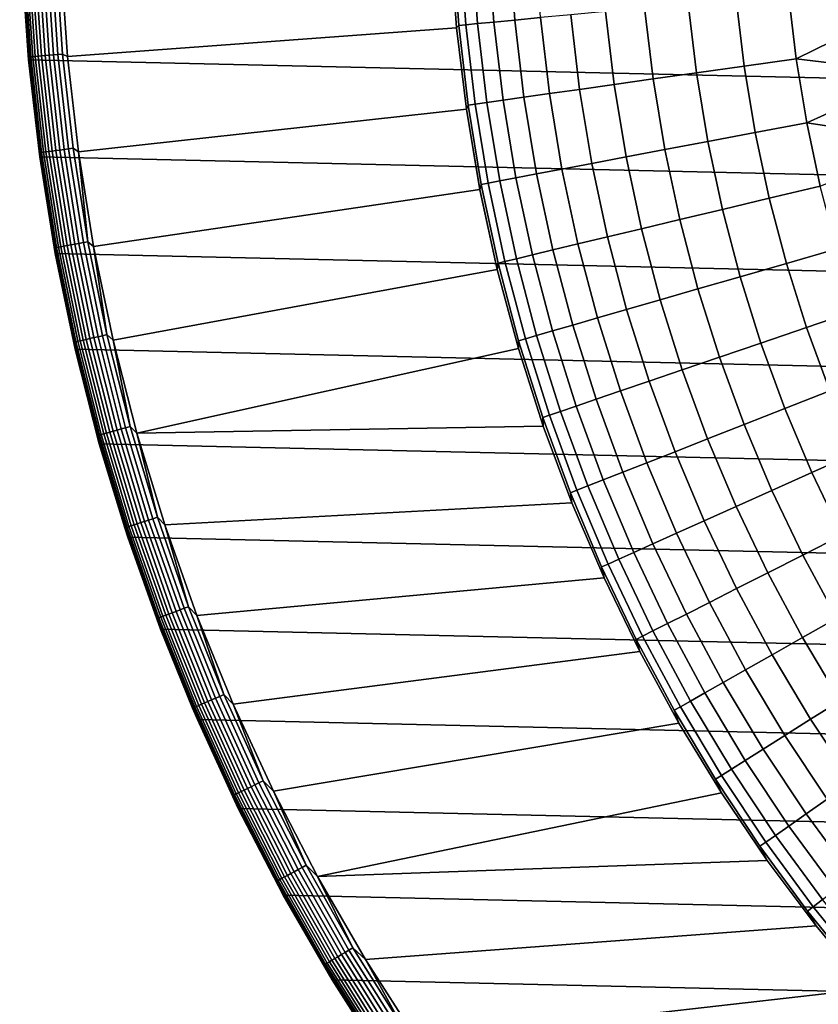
# Model space of a CAD drawing. Header units: metres. Extents: x -28 to 70, y -218 to 27.
# Tile 88 of 246: x -28 to -17, y -15 to -2. Entities that reach past the tile are written whole.
import ezdxf

# ---------------------------------------------------------------- set-up
doc = ezdxf.new("R2010")
doc.units = ezdxf.units.M
doc.layers.add('solid_10_261_002_XXX', color=7, linetype='CONTINUOUS')

msp = doc.modelspace()

# ---------------------------------------------------------------- linework, layer by layer
at = {"layer": 'solid_10_261_002_XXX'}
for points in [[(27.386063, -2.50062, -5), (-27.471458, -1.25229, -5), (-27.5, 0, -5), (27.471458, -1.25229, -5)], [(-21.70582, -1.01852, 147.606766), (-21.634224, -2.034802, 147.606766), (-21.424395, -2.015067, 149.119751), (-21.495298, -1.008642, 149.119751)], [(-21.495298, -1.008642, 149.119751), (-21.424395, -2.015067, 149.119751), (-21.154976, -1.989726, 150.623184), (-21.224987, -0.995958, 150.623184)], [(-21.224987, -0.995958, 150.623184), (-21.154976, -1.989726, 150.623184), (-20.826389, -1.958821, 152.1147), (-20.895313, -0.980488, 152.1147)], [(-26.888151, -2.454919), (-21.900391, -2.091062), (-21.97504, -1.047392), (-26.971992, -1.229335)], [(-21.900383, -2.091233, 143.052673), (-21.873878, -2.057343, 144.561661), (-21.946268, -1.029803, 144.561661), (-21.975082, -1.046802, 143.052673)], [(-21.97504, -1.047392), (-21.900391, -2.091062), (-21.900383, -2.091233, 143.052673), (-21.975082, -1.046802, 143.052673)], [(-21.946268, -1.029803, 144.561661), (-21.873878, -2.057343, 144.561661), (-21.78413, -2.048901, 146.086594), (-21.856222, -1.025578, 146.086594)], [(-21.856222, -1.025578, 146.086594), (-21.78413, -2.048901, 146.086594), (-21.634224, -2.034802, 147.606766), (-21.70582, -1.01852, 147.606766)], [(-27.468746, -1.233623, -0.440391), (-27.4715, -1.251651, -0.5), (-27.386063, -2.500707, -0.5), (-27.385742, -2.464761, -0.440391)], [(-27.386063, -2.500707, -0.5), (-27.4715, -1.251651, -0.5), (-27.471458, -1.25229, -5), (-27.386063, -2.50062, -5)], [(27.243832, -3.744787, -5), (-27.386063, -2.50062, -5), (-27.471458, -1.25229, -5), (27.386063, -2.50062, -5)], [(-27.468746, -1.233623, -0.440391), (-27.385742, -2.464761, -0.440391), (-27.374966, -2.463792, -0.380929), (-27.457939, -1.233137, -0.380929)], [(-27.457939, -1.233137, -0.380929), (-27.374966, -2.463792, -0.380929), (-27.357124, -2.462186, -0.323206), (-27.440042, -1.232334, -0.323206)], [(-27.440042, -1.232334, -0.323206), (-27.357124, -2.462186, -0.323206), (-27.332476, -2.459967, -0.268066), (-27.415319, -1.231223, -0.268066)], [(-27.415319, -1.231223, -0.268066), (-27.332476, -2.459967, -0.268066), (-27.30138, -2.457169, -0.216316), (-27.38413, -1.229823, -0.216316)], [(-27.38413, -1.229823, -0.216316), (-27.30138, -2.457169, -0.216316), (-27.264294, -2.453831, -0.16871), (-27.346931, -1.228152, -0.16871)], [(-27.346931, -1.228152, -0.16871), (-27.264294, -2.453831, -0.16871), (-27.221758, -2.450002, -0.125945), (-27.304266, -1.226236, -0.125945)], [(-27.304266, -1.226236, -0.125945), (-27.221758, -2.450002, -0.125945), (-27.174393, -2.44574, -0.088645), (-27.256758, -1.224102, -0.088645)], [(-27.256758, -1.224102, -0.088645), (-27.174393, -2.44574, -0.088645), (-27.122892, -2.441104, -0.057356), (-27.205101, -1.221782, -0.057356)], [(-27.205101, -1.221782, -0.057356), (-27.122892, -2.441104, -0.057356), (-27.068007, -2.436165, -0.032535), (-27.150049, -1.21931, -0.032535)], [(-27.150049, -1.21931, -0.032535), (-27.068007, -2.436165, -0.032535), (-27.01054, -2.430993, -0.014544), (-27.092409, -1.216722, -0.014544)], [(-27.092409, -1.216722, -0.014544), (-27.01054, -2.430993, -0.014544), (-26.951332, -2.425664, -0.003646), (-27.03302, -1.214054, -0.003646)], [(-27.03302, -1.214054, -0.003646), (-26.951332, -2.425664, -0.003646), (-26.888151, -2.454919), (-26.971992, -1.229335)], [(-18.932095, -1.780654, 157.914993), (-18.827824, -2.666087, 157.914993), (-18.216377, -2.579504, 159.312195), (-18.317263, -1.722826, 159.312195)], [(-18.317263, -1.722826, 159.312195), (-18.216377, -2.579504, 159.312195), (-17.550533, -2.485218, 160.683807), (-17.64773, -1.659853, 160.683807)], [(-17.64773, -1.659853, 160.683807), (-17.550533, -2.485218, 160.683807), (-16.863783, -2.147756, 162.026337), (-16.912779, -1.719862, 162.026337)], [(-20.439152, -1.9224, 153.591949), (-20.32658, -2.878316, 153.591949), (-19.883755, -2.815611, 155.052612), (-19.993876, -1.880519, 155.052612)], [(-19.993876, -1.880519, 155.052612), (-19.883755, -2.815611, 155.052612), (-19.383907, -2.74483, 156.494385), (-19.491259, -1.833246, 156.494385)], [(-19.491259, -1.833246, 156.494385), (-19.383907, -2.74483, 156.494385), (-18.827824, -2.666087, 157.914993), (-18.932095, -1.780654, 157.914993)], [(-21.634224, -2.034802, 147.606766), (-21.51507, -3.04661, 147.606766), (-21.306396, -3.017062, 149.119751), (-21.424395, -2.015067, 149.119751)], [(-21.424395, -2.015067, 149.119751), (-21.306396, -3.017062, 149.119751), (-21.038462, -2.979121, 150.623184), (-21.154976, -1.989726, 150.623184)], [(-21.154976, -1.989726, 150.623184), (-21.038462, -2.979121, 150.623184), (-20.711683, -2.932848, 152.1147), (-20.826389, -1.958821, 152.1147)], [(-20.826389, -1.958821, 152.1147), (-20.711683, -2.932848, 152.1147), (-20.32658, -2.878316, 153.591949), (-20.439152, -1.9224, 153.591949)], [(-26.74847, -3.676799), (-21.776041, -3.131092), (-21.900391, -2.091062), (-26.888151, -2.454919)], [(-21.900391, -2.091062), (-21.776041, -3.131092), (-21.776072, -3.130926, 143.052673), (-21.900383, -2.091233, 143.052673)], [(-21.776072, -3.130926, 143.052673), (-21.753405, -3.080359, 144.561661), (-21.873878, -2.057343, 144.561661), (-21.900383, -2.091233, 143.052673)], [(-21.873878, -2.057343, 144.561661), (-21.753405, -3.080359, 144.561661), (-21.66415, -3.067721, 146.086594), (-21.78413, -2.048901, 146.086594)], [(-21.78413, -2.048901, 146.086594), (-21.66415, -3.067721, 146.086594), (-21.51507, -3.04661, 147.606766), (-21.634224, -2.034802, 147.606766)], [(-17.550533, -2.485218, 160.683807), (-16.803961, -2.574272, 162.026337), (-16.863783, -2.147756, 162.026337)], [(-27.385742, -2.464761, -0.440391), (-27.386063, -2.500707, -0.5), (-27.247585, -3.690936, -0.440391)], [(27.045177, -4.980701, -5), (-27.243832, -3.744787, -5), (-27.386063, -2.50062, -5), (27.243832, -3.744787, -5)], [(-27.243864, -3.74458, -0.5), (-27.386063, -2.500707, -0.5), (-27.386063, -2.50062, -5), (-27.243832, -3.744787, -5)], [(-27.247585, -3.690936, -0.440391), (-27.386063, -2.500707, -0.5), (-27.243864, -3.74458, -0.5)], [(-27.385742, -2.464761, -0.440391), (-27.247585, -3.690936, -0.440391), (-27.236864, -3.689484, -0.380929), (-27.374966, -2.463792, -0.380929)], [(-27.374966, -2.463792, -0.380929), (-27.236864, -3.689484, -0.380929), (-27.21911, -3.687079, -0.323206), (-27.357124, -2.462186, -0.323206)], [(-27.357124, -2.462186, -0.323206), (-27.21911, -3.687079, -0.323206), (-27.194588, -3.683757, -0.268066), (-27.332476, -2.459967, -0.268066)], [(-27.332476, -2.459967, -0.268066), (-27.194588, -3.683757, -0.268066), (-27.163649, -3.679566, -0.216316), (-27.30138, -2.457169, -0.216316)], [(-27.30138, -2.457169, -0.216316), (-27.163649, -3.679566, -0.216316), (-27.126749, -3.674568, -0.16871), (-27.264294, -2.453831, -0.16871)], [(-27.264294, -2.453831, -0.16871), (-27.126749, -3.674568, -0.16871), (-27.084429, -3.668835, -0.125945), (-27.221758, -2.450002, -0.125945)], [(-27.221758, -2.450002, -0.125945), (-27.084429, -3.668835, -0.125945), (-27.037302, -3.662452, -0.088645), (-27.174393, -2.44574, -0.088645)], [(-27.174393, -2.44574, -0.088645), (-27.037302, -3.662452, -0.088645), (-26.986061, -3.65551, -0.057356), (-27.122892, -2.441104, -0.057356)], [(-27.122892, -2.441104, -0.057356), (-26.986061, -3.65551, -0.057356), (-26.931454, -3.648113, -0.032535), (-27.068007, -2.436165, -0.032535)], [(-27.068007, -2.436165, -0.032535), (-26.931454, -3.648113, -0.032535), (-26.874277, -3.640368, -0.014544), (-27.01054, -2.430993, -0.014544)], [(-27.01054, -2.430993, -0.014544), (-26.874277, -3.640368, -0.014544), (-26.815367, -3.632388, -0.003646), (-26.951332, -2.425664, -0.003646)], [(-26.951332, -2.425664, -0.003646), (-26.815367, -3.632388, -0.003646), (-26.74847, -3.676799), (-26.888151, -2.454919)], [(-18.216377, -2.579504, 159.312195), (-18.075447, -3.430511, 159.312195), (-17.414755, -3.30512, 160.683807), (-17.550533, -2.485218, 160.683807)], [(-17.550533, -2.485218, 160.683807), (-17.414755, -3.30512, 160.683807), (-16.733355, -2.999136, 162.026337), (-16.803961, -2.574272, 162.026337)], [(-18.827824, -2.666087, 157.914993), (-18.682163, -3.545659, 157.914993), (-18.075447, -3.430511, 159.312195), (-18.216377, -2.579504, 159.312195)], [(-19.883755, -2.815611, 155.052612), (-19.729927, -3.744513, 155.052612), (-19.233946, -3.650381, 156.494385), (-19.383907, -2.74483, 156.494385)], [(-19.383907, -2.74483, 156.494385), (-19.233946, -3.650381, 156.494385), (-18.682163, -3.545659, 157.914993), (-18.827824, -2.666087, 157.914993)], [(-20.711683, -2.932848, 152.1147), (-20.551451, -3.900428, 152.1147), (-20.169327, -3.827905, 153.591949), (-20.32658, -2.878316, 153.591949)], [(-20.32658, -2.878316, 153.591949), (-20.169327, -3.827905, 153.591949), (-19.729927, -3.744513, 155.052612), (-19.883755, -2.815611, 155.052612)], [(-21.51507, -3.04661, 147.606766), (-21.348619, -4.051722, 147.606766), (-21.141562, -4.012424, 149.119751), (-21.306396, -3.017062, 149.119751)], [(-21.306396, -3.017062, 149.119751), (-21.141562, -4.012424, 149.119751), (-20.8757, -3.961967, 150.623184), (-21.038462, -2.979121, 150.623184)], [(-21.038462, -2.979121, 150.623184), (-20.8757, -3.961967, 150.623184), (-20.551451, -3.900428, 152.1147), (-20.711683, -2.932848, 152.1147)], [(-17.414755, -3.30512, 160.683807), (-16.652008, -3.422075, 162.026337), (-16.733355, -2.999136, 162.026337)], [(-26.5534, -4.890393), (-21.602425, -4.163459), (-21.776041, -3.131092), (-26.74847, -3.676799)], [(-21.602432, -4.163527, 143.052673), (-21.585112, -4.096605, 144.561661), (-21.753405, -3.080359, 144.561661), (-21.776072, -3.130926, 143.052673)], [(-21.776041, -3.131092), (-21.602425, -4.163459), (-21.602432, -4.163527, 143.052673), (-21.776072, -3.130926, 143.052673)], [(-21.753405, -3.080359, 144.561661), (-21.585112, -4.096605, 144.561661), (-21.496548, -4.079797, 146.086594), (-21.66415, -3.067721, 146.086594)], [(-21.66415, -3.067721, 146.086594), (-21.496548, -4.079797, 146.086594), (-21.348619, -4.051722, 147.606766), (-21.51507, -3.04661, 147.606766)], [(-18.075447, -3.430511, 159.312195), (-17.894785, -4.273978, 159.312195), (-17.240696, -4.117756, 160.683807), (-17.414755, -3.30512, 160.683807)], [(-17.414755, -3.30512, 160.683807), (-17.240696, -4.117756, 160.683807), (-16.559975, -3.842817, 162.026337), (-16.652008, -3.422075, 162.026337)], [(-18.682163, -3.545659, 157.914993), (-18.495438, -4.417437, 157.914993), (-17.894785, -4.273978, 159.312195), (-18.075447, -3.430511, 159.312195)], [(-27.037302, -3.662452, -0.088645), (-26.845762, -4.871788, -0.088645), (-26.794884, -4.862555, -0.057356), (-26.986061, -3.65551, -0.057356)], [(-26.986061, -3.65551, -0.057356), (-26.794884, -4.862555, -0.057356), (-26.740664, -4.852715, -0.032535), (-26.931454, -3.648113, -0.032535)], [(-26.931454, -3.648113, -0.032535), (-26.740664, -4.852715, -0.032535), (-26.683891, -4.842412, -0.014544), (-26.874277, -3.640368, -0.014544)], [(-26.874277, -3.640368, -0.014544), (-26.683891, -4.842412, -0.014544), (-26.625399, -4.831798, -0.003646), (-26.815367, -3.632388, -0.003646)], [(-26.815367, -3.632388, -0.003646), (-26.625399, -4.831798, -0.003646), (-26.74847, -3.676799)], [(-19.729927, -3.744513, 155.052612), (-19.532728, -4.665183, 155.052612), (-19.041704, -4.547907, 156.494385), (-19.233946, -3.650381, 156.494385)], [(-19.233946, -3.650381, 156.494385), (-19.041704, -4.547907, 156.494385), (-18.495438, -4.417437, 157.914993), (-18.682163, -3.545659, 157.914993)], [(-27.247585, -3.690936, -0.440391), (-27.054556, -4.909678, -0.440391), (-27.043909, -4.907746, -0.380929), (-27.236864, -3.689484, -0.380929)], [(-27.247585, -3.690936, -0.440391), (-27.243864, -3.74458, -0.5), (-27.054556, -4.909678, -0.440391)], [(-27.045197, -4.980692, -0.5), (-27.243864, -3.74458, -0.5), (-27.243832, -3.744787, -5), (-27.045177, -4.980701, -5)], [(-27.054556, -4.909678, -0.440391), (-27.243864, -3.74458, -0.5), (-27.045197, -4.980692, -0.5)], [(26.79051, -6.206317, -5), (-27.045177, -4.980701, -5), (-27.243832, -3.744787, -5), (27.045177, -4.980701, -5)], [(-27.236864, -3.689484, -0.380929), (-27.043909, -4.907746, -0.380929), (-27.026283, -4.904547, -0.323206), (-27.21911, -3.687079, -0.323206)], [(-27.21911, -3.687079, -0.323206), (-27.026283, -4.904547, -0.323206), (-27.001932, -4.900128, -0.268066), (-27.194588, -3.683757, -0.268066)], [(-27.194588, -3.683757, -0.268066), (-27.001932, -4.900128, -0.268066), (-26.971214, -4.894554, -0.216316), (-27.163649, -3.679566, -0.216316)], [(-27.163649, -3.679566, -0.216316), (-26.971214, -4.894554, -0.216316), (-26.934576, -4.887905, -0.16871), (-27.126749, -3.674568, -0.16871)], [(-27.126749, -3.674568, -0.16871), (-26.934576, -4.887905, -0.16871), (-26.892555, -4.880279, -0.125945), (-27.084429, -3.668835, -0.125945)], [(-27.084429, -3.668835, -0.125945), (-26.892555, -4.880279, -0.125945), (-26.845762, -4.871788, -0.088645), (-27.037302, -3.662452, -0.088645)], [(-26.625399, -4.831798, -0.003646), (-26.5534, -4.890393), (-26.74847, -3.676799)], [(-20.169327, -3.827905, 153.591949), (-19.967735, -4.76908, 153.591949), (-19.532728, -4.665183, 155.052612), (-19.729927, -3.744513, 155.052612)], [(-20.8757, -3.961967, 150.623184), (-20.667048, -4.936103, 150.623184), (-20.346041, -4.859434, 152.1147), (-20.551451, -3.900428, 152.1147)], [(-20.551451, -3.900428, 152.1147), (-20.346041, -4.859434, 152.1147), (-19.967735, -4.76908, 153.591949), (-20.169327, -3.827905, 153.591949)], [(-21.348619, -4.051722, 147.606766), (-21.135242, -5.047926, 147.606766), (-20.930254, -4.998967, 149.119751), (-21.141562, -4.012424, 149.119751)], [(-21.141562, -4.012424, 149.119751), (-20.930254, -4.998967, 149.119751), (-20.667048, -4.936103, 150.623184), (-20.8757, -3.961967, 150.623184)], [(-26.303288, -6.09402), (-21.379866, -5.186649), (-21.602425, -4.163459), (-26.5534, -4.890393)], [(-21.379854, -5.186697, 143.052673), (-21.36937, -5.103846, 144.561661), (-21.585112, -4.096605, 144.561661), (-21.602432, -4.163527, 143.052673)], [(-21.602425, -4.163459), (-21.379866, -5.186649), (-21.379854, -5.186697, 143.052673), (-21.602432, -4.163527, 143.052673)], [(-21.585112, -4.096605, 144.561661), (-21.36937, -5.103846, 144.561661), (-21.281691, -5.082904, 146.086594), (-21.496548, -4.079797, 146.086594)], [(-21.496548, -4.079797, 146.086594), (-21.281691, -5.082904, 146.086594), (-21.135242, -5.047926, 147.606766), (-21.348619, -4.051722, 147.606766)], [(-17.894785, -4.273978, 159.312195), (-17.674786, -5.108049, 159.312195), (-17.028738, -4.92134, 160.683807), (-17.240696, -4.117756, 160.683807)], [(-18.495438, -4.417437, 157.914993), (-18.268053, -5.279505, 157.914993), (-17.674786, -5.108049, 159.312195), (-17.894785, -4.273978, 159.312195)], [(-19.041704, -4.547907, 156.494385), (-18.807604, -5.435437, 156.494385), (-18.268053, -5.279505, 157.914993), (-18.495438, -4.417437, 157.914993)], [(-19.967735, -4.76908, 153.591949), (-19.72225, -5.699771, 153.591949), (-19.292591, -5.575599, 155.052612), (-19.532728, -4.665183, 155.052612)], [(-19.532728, -4.665183, 155.052612), (-19.292591, -5.575599, 155.052612), (-18.807604, -5.435437, 156.494385), (-19.041704, -4.547907, 156.494385)], [(-20.346041, -4.859434, 152.1147), (-20.095905, -5.807758, 152.1147), (-19.72225, -5.699771, 153.591949), (-19.967735, -4.76908, 153.591949)], [(-27.054556, -4.909678, -0.440391), (-26.807041, -6.118532, -0.440391), (-26.796494, -6.116125, -0.380929), (-27.043909, -4.907746, -0.380929)], [(-27.054556, -4.909678, -0.440391), (-27.045197, -4.980692, -0.5), (-26.807041, -6.118532, -0.440391)], [(-27.043909, -4.907746, -0.380929), (-26.796494, -6.116125, -0.380929), (-26.779028, -6.112138, -0.323206), (-27.026283, -4.904547, -0.323206)], [(-27.026283, -4.904547, -0.323206), (-26.779028, -6.112138, -0.323206), (-26.7549, -6.106631, -0.268066), (-27.001932, -4.900128, -0.268066)], [(-27.001932, -4.900128, -0.268066), (-26.7549, -6.106631, -0.268066), (-26.724463, -6.099684, -0.216316), (-26.971214, -4.894554, -0.216316)], [(-26.971214, -4.894554, -0.216316), (-26.724463, -6.099684, -0.216316), (-26.68816, -6.091398, -0.16871), (-26.934576, -4.887905, -0.16871)], [(-26.934576, -4.887905, -0.16871), (-26.68816, -6.091398, -0.16871), (-26.646523, -6.081895, -0.125945), (-26.892555, -4.880279, -0.125945)], [(-26.892555, -4.880279, -0.125945), (-26.646523, -6.081895, -0.125945), (-26.600159, -6.071312, -0.088645), (-26.845762, -4.871788, -0.088645)], [(-26.845762, -4.871788, -0.088645), (-26.600159, -6.071312, -0.088645), (-26.549746, -6.059806, -0.057356), (-26.794884, -4.862555, -0.057356)], [(-26.794884, -4.862555, -0.057356), (-26.549746, -6.059806, -0.057356), (-26.496021, -6.047544, -0.032535), (-26.740664, -4.852715, -0.032535)], [(-26.740664, -4.852715, -0.032535), (-26.496021, -6.047544, -0.032535), (-26.439768, -6.034705, -0.014544), (-26.683891, -4.842412, -0.014544)], [(-26.683891, -4.842412, -0.014544), (-26.439768, -6.034705, -0.014544), (-26.381811, -6.021476, -0.003646), (-26.625399, -4.831798, -0.003646)], [(-26.625399, -4.831798, -0.003646), (-26.381811, -6.021476, -0.003646), (-26.5534, -4.890393)], [(-26.381811, -6.021476, -0.003646), (-26.303288, -6.09402), (-26.5534, -4.890393)], [(-20.667048, -4.936103, 150.623184), (-20.412968, -5.89939, 150.623184), (-20.095905, -5.807758, 152.1147), (-20.346041, -4.859434, 152.1147)], [(-17.674786, -5.108049, 159.312195), (-17.415934, -5.930892, 159.312195), (-16.779346, -5.714107, 160.683807), (-17.028738, -4.92134, 160.683807)], [(-26.790476, -6.206481, -0.5), (-27.045197, -4.980692, -0.5), (-27.045177, -4.980701, -5), (-26.79051, -6.206317, -5)], [(-26.807041, -6.118532, -0.440391), (-27.045197, -4.980692, -0.5), (-26.790476, -6.206481, -0.5)], [(26.48019, -7.4195, -5), (-26.79051, -6.206317, -5), (-27.045177, -4.980701, -5), (26.79051, -6.206317, -5)], [(-21.135242, -5.047926, 147.606766), (-20.875404, -6.033035, 147.606766), (-20.672935, -5.974521, 149.119751), (-20.930254, -4.998967, 149.119751)], [(-20.930254, -4.998967, 149.119751), (-20.672935, -5.974521, 149.119751), (-20.412968, -5.89939, 150.623184), (-20.667048, -4.936103, 150.623184)], [(-21.108845, -6.198116, 143.052673), (-21.106653, -6.099866, 144.561661), (-21.36937, -5.103846, 144.561661), (-21.379854, -5.186697, 143.052673)], [(-21.36937, -5.103846, 144.561661), (-21.106653, -6.099866, 144.561661), (-21.020054, -6.074839, 146.086594), (-21.281691, -5.082904, 146.086594)], [(-21.281691, -5.082904, 146.086594), (-21.020054, -6.074839, 146.086594), (-20.875404, -6.033035, 147.606766), (-21.135242, -5.047926, 147.606766)], [(-18.268053, -5.279505, 157.914993), (-18.000511, -6.129967, 157.914993), (-17.415934, -5.930892, 159.312195), (-17.674786, -5.108049, 159.312195)], [(-25.998573, -7.285145), (-21.108797, -6.198219), (-21.379866, -5.186649), (-26.303288, -6.09402)], [(-21.379866, -5.186649), (-21.108797, -6.198219), (-21.108845, -6.198116, 143.052673), (-21.379854, -5.186697, 143.052673)], [(-18.807604, -5.435437, 156.494385), (-18.532162, -6.311018, 156.494385), (-18.000511, -6.129967, 157.914993), (-18.268053, -5.279505, 157.914993)], [(-19.292591, -5.575599, 155.052612), (-19.010046, -6.473758, 155.052612), (-18.532162, -6.311018, 156.494385), (-18.807604, -5.435437, 156.494385)], [(-19.72225, -5.699771, 153.591949), (-19.433413, -6.617933, 153.591949), (-19.010046, -6.473758, 155.052612), (-19.292591, -5.575599, 155.052612)], [(-20.095905, -5.807758, 152.1147), (-19.801596, -6.743315, 152.1147), (-19.433413, -6.617933, 153.591949), (-19.72225, -5.699771, 153.591949)], [(-17.415934, -5.930892, 159.312195), (-17.118797, -6.740698, 159.312195), (-16.493073, -6.494312, 160.683807), (-16.779346, -5.714107, 160.683807)], [(-20.672935, -5.974521, 149.119751), (-20.370174, -6.936942, 149.119751), (-20.114014, -6.849708, 150.623184), (-20.412968, -5.89939, 150.623184)], [(-20.412968, -5.89939, 150.623184), (-20.114014, -6.849708, 150.623184), (-19.801596, -6.743315, 152.1147), (-20.095905, -5.807758, 152.1147)], [(-18.000511, -6.129967, 157.914993), (-17.693401, -6.966954, 157.914993), (-17.118797, -6.740698, 159.312195), (-17.415934, -5.930892, 159.312195)], [(-26.549746, -6.059806, -0.057356), (-26.251141, -7.244854, -0.057356), (-26.198019, -7.230194, -0.032535), (-26.496021, -6.047544, -0.032535)], [(-26.496021, -6.047544, -0.032535), (-26.198019, -7.230194, -0.032535), (-26.142399, -7.214844, -0.014544), (-26.439768, -6.034705, -0.014544)], [(-26.439768, -6.034705, -0.014544), (-26.142399, -7.214844, -0.014544), (-26.085094, -7.199028, -0.003646), (-26.381811, -6.021476, -0.003646)], [(-26.381811, -6.021476, -0.003646), (-26.085094, -7.199028, -0.003646), (-26.303288, -6.09402)], [(-21.020054, -6.074839, 146.086594), (-20.712208, -7.053419, 146.086594), (-20.569679, -7.004881, 147.606766), (-20.875404, -6.033035, 147.606766)], [(-20.875404, -6.033035, 147.606766), (-20.569679, -7.004881, 147.606766), (-20.370174, -6.936942, 149.119751), (-20.672935, -5.974521, 149.119751)], [(-26.807041, -6.118532, -0.440391), (-26.505541, -7.315064, -0.440391), (-26.495111, -7.312186, -0.380929), (-26.796494, -6.116125, -0.380929)], [(-26.807041, -6.118532, -0.440391), (-26.790476, -6.206481, -0.5), (-26.505541, -7.315064, -0.440391)], [(-26.796494, -6.116125, -0.380929), (-26.495111, -7.312186, -0.380929), (-26.477844, -7.30742, -0.323206), (-26.779028, -6.112138, -0.323206)], [(-26.779028, -6.112138, -0.323206), (-26.477844, -7.30742, -0.323206), (-26.453987, -7.300837, -0.268066), (-26.7549, -6.106631, -0.268066)], [(-26.7549, -6.106631, -0.268066), (-26.453987, -7.300837, -0.268066), (-26.423891, -7.292531, -0.216316), (-26.724463, -6.099684, -0.216316)], [(-26.724463, -6.099684, -0.216316), (-26.423891, -7.292531, -0.216316), (-26.387997, -7.282624, -0.16871), (-26.68816, -6.091398, -0.16871)], [(-26.68816, -6.091398, -0.16871), (-26.387997, -7.282624, -0.16871), (-26.346828, -7.271263, -0.125945), (-26.646523, -6.081895, -0.125945)], [(-26.646523, -6.081895, -0.125945), (-26.346828, -7.271263, -0.125945), (-26.300985, -7.258611, -0.088645), (-26.600159, -6.071312, -0.088645)], [(-26.600159, -6.071312, -0.088645), (-26.300985, -7.258611, -0.088645), (-26.251141, -7.244854, -0.057356), (-26.549746, -6.059806, -0.057356)], [(-26.085094, -7.199028, -0.003646), (-25.998573, -7.285145), (-26.303288, -6.09402)], [(-20.790018, -7.195495, 143.052673), (-20.797541, -7.082479, 144.561661), (-21.106653, -6.099866, 144.561661), (-21.108845, -6.198116, 143.052673)], [(-21.106653, -6.099866, 144.561661), (-20.797541, -7.082479, 144.561661), (-20.712208, -7.053419, 146.086594), (-21.020054, -6.074839, 146.086594)], [(-18.532162, -6.311018, 156.494385), (-18.215981, -7.172725, 156.494385), (-17.693401, -6.966954, 157.914993), (-18.000511, -6.129967, 157.914993)], [(26.115135, -8.616775, -5), (-26.48019, -7.4195, -5), (-26.79051, -6.206317, -5), (26.48019, -7.4195, -5)], [(-26.480227, -7.419405, -0.5), (-26.790476, -6.206481, -0.5), (-26.79051, -6.206317, -5), (-26.48019, -7.4195, -5)], [(-26.505541, -7.315064, -0.440391), (-26.790476, -6.206481, -0.5), (-26.480227, -7.419405, -0.5)], [(-25.998573, -7.285145), (-20.790064, -7.195333), (-21.108797, -6.198219)], [(-21.108797, -6.198219), (-20.790064, -7.195333), (-20.790018, -7.195495, 143.052673), (-21.108845, -6.198116, 143.052673)], [(-19.010046, -6.473758, 155.052612), (-18.685713, -7.357687, 155.052612), (-18.215981, -7.172725, 156.494385), (-18.532162, -6.311018, 156.494385)], [(-19.433413, -6.617933, 153.591949), (-19.101856, -7.521547, 153.591949), (-18.685713, -7.357687, 155.052612), (-19.010046, -6.473758, 155.052612)], [(-19.801596, -6.743315, 152.1147), (-19.463757, -7.664049, 152.1147), (-19.101856, -7.521547, 153.591949), (-19.433413, -6.617933, 153.591949)], [(-20.114014, -6.849708, 150.623184), (-19.770844, -7.784968, 150.623184), (-19.463757, -7.664049, 152.1147), (-19.801596, -6.743315, 152.1147)], [(-17.693401, -6.966954, 157.914993), (-17.347399, -7.788627, 157.914993), (-16.784031, -7.535686, 159.312195), (-17.118797, -6.740698, 159.312195)], [(-20.569679, -7.004881, 147.606766), (-20.218735, -7.96133, 147.606766), (-20.022636, -7.884114, 149.119751), (-20.370174, -6.936942, 149.119751)], [(-20.370174, -6.936942, 149.119751), (-20.022636, -7.884114, 149.119751), (-19.770844, -7.784968, 150.623184), (-20.114014, -6.849708, 150.623184)], [(-20.797541, -7.082479, 144.561661), (-20.442709, -8.049522, 144.561661), (-20.358833, -8.016495, 146.086594), (-20.712208, -7.053419, 146.086594)], [(-20.712208, -7.053419, 146.086594), (-20.358833, -8.016495, 146.086594), (-20.218735, -7.96133, 147.606766), (-20.569679, -7.004881, 147.606766)], [(-18.215981, -7.172725, 156.494385), (-17.859758, -8.018666, 156.494385), (-17.347399, -7.788627, 157.914993), (-17.693401, -6.966954, 157.914993)], [(-20.424095, -8.176574, 143.052673), (-20.442709, -8.049522, 144.561661), (-20.797541, -7.082479, 144.561661), (-20.790018, -7.195495, 143.052673)], [(-18.685713, -7.357687, 155.052612), (-18.320303, -8.225441, 155.052612), (-17.859758, -8.018666, 156.494385), (-18.215981, -7.172725, 156.494385)], [(-26.505541, -7.315064, -0.440391), (-26.150663, -8.496865, -0.440391), (-26.140373, -8.493523, -0.380929), (-26.495111, -7.312186, -0.380929)], [(-26.505541, -7.315064, -0.440391), (-26.480227, -7.419405, -0.5), (-26.150663, -8.496865, -0.440391)], [(-26.495111, -7.312186, -0.380929), (-26.140373, -8.493523, -0.380929), (-26.123335, -8.487987, -0.323206), (-26.477844, -7.30742, -0.323206)], [(-26.477844, -7.30742, -0.323206), (-26.123335, -8.487987, -0.323206), (-26.099798, -8.480339, -0.268066), (-26.453987, -7.300837, -0.268066)], [(-26.453987, -7.300837, -0.268066), (-26.099798, -8.480339, -0.268066), (-26.070107, -8.470691, -0.216316), (-26.423891, -7.292531, -0.216316)], [(-26.423891, -7.292531, -0.216316), (-26.070107, -8.470691, -0.216316), (-26.034693, -8.459185, -0.16871), (-26.387997, -7.282624, -0.16871)], [(-26.387997, -7.282624, -0.16871), (-26.034693, -8.459185, -0.16871), (-25.994074, -8.445987, -0.125945), (-26.346828, -7.271263, -0.125945)], [(-26.346828, -7.271263, -0.125945), (-25.994074, -8.445987, -0.125945), (-25.948847, -8.431292, -0.088645), (-26.300985, -7.258611, -0.088645)], [(-26.300985, -7.258611, -0.088645), (-25.948847, -8.431292, -0.088645), (-25.899668, -8.415312, -0.057356), (-26.251141, -7.244854, -0.057356)], [(-26.251141, -7.244854, -0.057356), (-25.899668, -8.415312, -0.057356), (-25.847258, -8.398283, -0.032535), (-26.198019, -7.230194, -0.032535)], [(-26.198019, -7.230194, -0.032535), (-25.847258, -8.398283, -0.032535), (-25.792383, -8.380453, -0.014544), (-26.142399, -7.214844, -0.014544)], [(-26.142399, -7.214844, -0.014544), (-25.792383, -8.380453, -0.014544), (-25.735844, -8.362082, -0.003646), (-26.085094, -7.199028, -0.003646)], [(-26.085094, -7.199028, -0.003646), (-25.735844, -8.362082, -0.003646), (-25.998573, -7.285145)], [(-25.640142, -8.460643), (-20.42403, -8.17672), (-20.790064, -7.195333), (-25.998573, -7.285145)], [(-25.735844, -8.362082, -0.003646), (-25.640142, -8.460643), (-25.998573, -7.285145)], [(-20.790064, -7.195333), (-20.42403, -8.17672), (-20.424095, -8.176574, 143.052673), (-20.790018, -7.195495, 143.052673)], [(-26.115093, -8.616956, -0.5), (-26.480227, -7.419405, -0.5), (-26.48019, -7.4195, -5), (-26.115135, -8.616775, -5)], [(-26.150663, -8.496865, -0.440391), (-26.480227, -7.419405, -0.5), (-26.115093, -8.616956, -0.5)], [(25.695839, -9.796626, -5), (-26.115135, -8.616775, -5), (-26.48019, -7.4195, -5), (26.115135, -8.616775, -5)], [(-19.101856, -7.521547, 153.591949), (-18.72831, -8.408628, 153.591949), (-18.320303, -8.225441, 155.052612), (-18.685713, -7.357687, 155.052612)], [(-19.463757, -7.664049, 152.1147), (-19.083132, -8.567936, 152.1147), (-18.72831, -8.408628, 153.591949), (-19.101856, -7.521547, 153.591949)], [(-17.347399, -7.788627, 157.914993), (-16.963261, -8.593178, 157.914993), (-16.412369, -8.314109, 159.312195), (-16.784031, -7.535686, 159.312195)], [(-19.770844, -7.784968, 150.623184), (-19.384214, -8.703115, 150.623184), (-19.083132, -8.567936, 152.1147), (-19.463757, -7.664049, 152.1147)], [(-20.022636, -7.884114, 149.119751), (-19.631083, -8.813954, 149.119751), (-19.384214, -8.703115, 150.623184), (-19.770844, -7.784968, 150.623184)], [(-17.859758, -8.018666, 156.494385), (-17.464275, -8.84698, 156.494385), (-16.963261, -8.593178, 157.914993), (-17.347399, -7.788627, 157.914993)], [(-20.218735, -7.96133, 147.606766), (-19.823347, -8.900277, 147.606766), (-19.631083, -8.813954, 149.119751), (-20.022636, -7.884114, 149.119751)], [(-20.442709, -8.049522, 144.561661), (-20.042942, -8.998871, 144.561661), (-19.960705, -8.961948, 146.086594), (-20.358833, -8.016495, 146.086594)], [(-20.011904, -9.139131, 143.052673), (-20.042942, -8.998871, 144.561661), (-20.442709, -8.049522, 144.561661), (-20.424095, -8.176574, 143.052673)], [(-20.358833, -8.016495, 146.086594), (-19.960705, -8.961948, 146.086594), (-19.823347, -8.900277, 147.606766), (-20.218735, -7.96133, 147.606766)], [(-18.320303, -8.225441, 155.052612), (-17.914623, -9.075114, 155.052612), (-17.464275, -8.84698, 156.494385), (-17.859758, -8.018666, 156.494385)], [(-25.228384, -9.619168), (-20.011904, -9.139086), (-20.42403, -8.17672), (-25.640142, -8.460643)], [(-20.42403, -8.17672), (-20.011904, -9.139086), (-20.011904, -9.139131, 143.052673), (-20.424095, -8.176574, 143.052673)], [(-18.72831, -8.408628, 153.591949), (-18.313593, -9.277224, 153.591949), (-17.914623, -9.075114, 155.052612), (-18.320303, -8.225441, 155.052612)], [(-26.034693, -8.459185, -0.16871), (-25.628958, -9.618709, -0.16871), (-25.588972, -9.603702, -0.125945), (-25.994074, -8.445987, -0.125945)], [(-25.994074, -8.445987, -0.125945), (-25.588972, -9.603702, -0.125945), (-25.544449, -9.586992, -0.088645), (-25.948847, -8.431292, -0.088645)], [(-25.948847, -8.431292, -0.088645), (-25.544449, -9.586992, -0.088645), (-25.496037, -9.568823, -0.057356), (-25.899668, -8.415312, -0.057356)], [(-25.899668, -8.415312, -0.057356), (-25.496037, -9.568823, -0.057356), (-25.444445, -9.549459, -0.032535), (-25.847258, -8.398283, -0.032535)], [(-25.847258, -8.398283, -0.032535), (-25.444445, -9.549459, -0.032535), (-25.390425, -9.529185, -0.014544), (-25.792383, -8.380453, -0.014544)], [(-25.792383, -8.380453, -0.014544), (-25.390425, -9.529185, -0.014544), (-25.334766, -9.508297, -0.003646), (-25.735844, -8.362082, -0.003646)], [(-25.735844, -8.362082, -0.003646), (-25.334766, -9.508297, -0.003646), (-25.640142, -8.460643)], [(-19.083132, -8.567936, 152.1147), (-18.660559, -9.452989, 152.1147), (-18.313593, -9.277224, 153.591949), (-18.72831, -8.408628, 153.591949)], [(-26.150663, -8.496865, -0.440391), (-25.74312, -9.661554, -0.440391), (-25.732992, -9.657753, -0.380929), (-26.140373, -8.493523, -0.380929)], [(-26.150663, -8.496865, -0.440391), (-26.115093, -8.616956, -0.5), (-25.74312, -9.661554, -0.440391)], [(-26.140373, -8.493523, -0.380929), (-25.732992, -9.657753, -0.380929), (-25.716219, -9.651459, -0.323206), (-26.123335, -8.487987, -0.323206)], [(-26.123335, -8.487987, -0.323206), (-25.716219, -9.651459, -0.323206), (-25.693048, -9.642762, -0.268066), (-26.099798, -8.480339, -0.268066)], [(-26.099798, -8.480339, -0.268066), (-25.693048, -9.642762, -0.268066), (-25.66382, -9.631792, -0.216316), (-26.070107, -8.470691, -0.216316)], [(-26.070107, -8.470691, -0.216316), (-25.66382, -9.631792, -0.216316), (-25.628958, -9.618709, -0.16871), (-26.034693, -8.459185, -0.16871)], [(-25.334766, -9.508297, -0.003646), (-25.228384, -9.619168), (-25.640142, -8.460643)], [(-19.384214, -8.703115, 150.623184), (-18.954975, -9.602132, 150.623184), (-18.660559, -9.452989, 152.1147), (-19.083132, -8.567936, 152.1147)], [(25.223248, -10.956131, -5), (-25.695839, -9.796626, -5), (-26.115135, -8.616775, -5), (25.695839, -9.796626, -5)], [(-25.695829, -9.796649, -0.5), (-26.115093, -8.616956, -0.5), (-26.115135, -8.616775, -5), (-25.695839, -9.796626, -5)], [(-25.74312, -9.661554, -0.440391), (-26.115093, -8.616956, -0.5), (-25.695829, -9.796649, -0.5)], [(-19.631083, -8.813954, 149.119751), (-19.196377, -9.724421, 149.119751), (-18.954975, -9.602132, 150.623184), (-19.384214, -8.703115, 150.623184)], [(-17.464275, -8.84698, 156.494385), (-17.030403, -9.655846, 156.494385), (-16.541834, -9.378839, 157.914993), (-16.963261, -8.593178, 157.914993)], [(-19.823347, -8.900277, 147.606766), (-19.384382, -9.81966, 147.606766), (-19.196377, -9.724421, 149.119751), (-19.631083, -8.813954, 149.119751)], [(-19.960705, -8.961948, 146.086594), (-19.5187, -9.887702, 146.086594), (-19.384382, -9.81966, 147.606766), (-19.823347, -8.900277, 147.606766)], [(-17.914623, -9.075114, 155.052612), (-17.469561, -9.90484, 155.052612), (-17.030403, -9.655846, 156.494385), (-17.464275, -8.84698, 156.494385)], [(-20.042942, -8.998871, 144.561661), (-19.599115, -9.928438, 144.561661), (-19.5187, -9.887702, 146.086594), (-19.960705, -8.961948, 146.086594)], [(-19.55438, -10.080983, 143.052673), (-19.599115, -9.928438, 144.561661), (-20.042942, -8.998871, 144.561661), (-20.011904, -9.139131, 143.052673)], [(-18.313593, -9.277224, 153.591949), (-17.85862, -10.125426, 153.591949), (-17.469561, -9.90484, 155.052612), (-17.914623, -9.075114, 155.052612)], [(-24.764498, -10.757257), (-19.55442, -10.080904), (-20.011904, -9.139086), (-25.228384, -9.619168)], [(-20.011904, -9.139086), (-19.55442, -10.080904), (-19.55438, -10.080983, 143.052673), (-20.011904, -9.139131, 143.052673)], [(-18.660559, -9.452989, 152.1147), (-18.196966, -10.317261, 152.1147), (-17.85862, -10.125426, 153.591949), (-18.313593, -9.277224, 153.591949)], [(-18.954975, -9.602132, 150.623184), (-18.484068, -10.480041, 150.623184), (-18.196966, -10.317261, 152.1147), (-18.660559, -9.452989, 152.1147)], [(-25.588972, -9.603702, -0.125945), (-25.132338, -10.742077, -0.125945), (-25.088608, -10.723386, -0.088645), (-25.544449, -9.586992, -0.088645)], [(-25.544449, -9.586992, -0.088645), (-25.088608, -10.723386, -0.088645), (-25.041059, -10.703063, -0.057356), (-25.496037, -9.568823, -0.057356)], [(-25.496037, -9.568823, -0.057356), (-25.041059, -10.703063, -0.057356), (-24.990389, -10.681404, -0.032535), (-25.444445, -9.549459, -0.032535)], [(-25.444445, -9.549459, -0.032535), (-24.990389, -10.681404, -0.032535), (-24.937332, -10.658728, -0.014544), (-25.390425, -9.529185, -0.014544)], [(-25.390425, -9.529185, -0.014544), (-24.937332, -10.658728, -0.014544), (-24.882668, -10.635363, -0.003646), (-25.334766, -9.508297, -0.003646)], [(-25.334766, -9.508297, -0.003646), (-24.882668, -10.635363, -0.003646), (-25.228384, -9.619168)], [(-25.74312, -9.661554, -0.440391), (-25.283735, -10.806787, -0.440391), (-25.273787, -10.802535, -0.380929), (-25.732992, -9.657753, -0.380929)], [(-25.74312, -9.661554, -0.440391), (-25.695829, -9.796649, -0.5), (-25.283735, -10.806787, -0.440391)], [(-25.732992, -9.657753, -0.380929), (-25.273787, -10.802535, -0.380929), (-25.257313, -10.795494, -0.323206), (-25.716219, -9.651459, -0.323206)], [(-25.716219, -9.651459, -0.323206), (-25.257313, -10.795494, -0.323206), (-25.234556, -10.785768, -0.268066), (-25.693048, -9.642762, -0.268066)], [(-25.693048, -9.642762, -0.268066), (-25.234556, -10.785768, -0.268066), (-25.205849, -10.773497, -0.216316), (-25.66382, -9.631792, -0.216316)], [(-25.66382, -9.631792, -0.216316), (-25.205849, -10.773497, -0.216316), (-25.17161, -10.758862, -0.16871), (-25.628958, -9.618709, -0.16871)], [(-25.628958, -9.618709, -0.16871), (-25.17161, -10.758862, -0.16871), (-25.132338, -10.742077, -0.125945), (-25.588972, -9.603702, -0.125945)], [(-24.882668, -10.635363, -0.003646), (-24.764498, -10.757257), (-25.228384, -9.619168)], [(-19.196377, -9.724421, 149.119751), (-18.719471, -10.613509, 149.119751), (-18.484068, -10.480041, 150.623184), (-18.954975, -9.602132, 150.623184)], [(-17.469561, -9.90484, 155.052612), (-16.986097, -10.71279, 155.052612), (-16.559093, -10.443487, 156.494385), (-17.030403, -9.655846, 156.494385)], [(24.698545, -12.092615, -5), (-25.223248, -10.956131, -5), (-25.695839, -9.796626, -5), (25.223248, -10.956131, -5)], [(-25.223309, -10.956036, -0.5), (-25.695829, -9.796649, -0.5), (-25.695839, -9.796626, -5), (-25.223248, -10.956131, -5)], [(-25.283735, -10.806787, -0.440391), (-25.695829, -9.796649, -0.5), (-25.223309, -10.956036, -0.5)], [(-19.5187, -9.887702, 146.086594), (-19.033789, -10.791719, 146.086594), (-18.902807, -10.717457, 147.606766), (-19.384382, -9.81966, 147.606766)], [(-19.384382, -9.81966, 147.606766), (-18.902807, -10.717457, 147.606766), (-18.719471, -10.613509, 149.119751), (-19.196377, -9.724421, 149.119751)], [(-19.599115, -9.928438, 144.561661), (-19.112206, -10.836181, 144.561661), (-19.033789, -10.791719, 146.086594), (-19.5187, -9.887702, 146.086594)], [(-19.052559, -11, 143.052673), (-19.112206, -10.836181, 144.561661), (-19.599115, -9.928438, 144.561661), (-19.55438, -10.080983, 143.052673)], [(-17.85862, -10.125426, 153.591949), (-17.364389, -10.951371, 153.591949), (-16.986097, -10.71279, 155.052612), (-17.469561, -9.90484, 155.052612)], [(-24.2493, -11.873136), (-19.052479, -11.000106), (-19.55442, -10.080904), (-24.764498, -10.757257)], [(-19.55442, -10.080904), (-19.052479, -11.000106), (-19.052559, -11, 143.052673), (-19.55438, -10.080983, 143.052673)], [(-18.196966, -10.317261, 152.1147), (-17.693373, -11.158854, 152.1147), (-17.364389, -10.951371, 153.591949), (-17.85862, -10.125426, 153.591949)], [(-18.484068, -10.480041, 150.623184), (-17.972528, -11.334912, 150.623184), (-17.693373, -11.158854, 152.1147), (-18.196966, -10.317261, 152.1147)], [(-18.719471, -10.613509, 149.119751), (-18.201418, -11.479268, 149.119751), (-17.972528, -11.334912, 150.623184), (-18.484068, -10.480041, 150.623184)], [(-25.132338, -10.742077, -0.125945), (-24.62509, -11.858818, -0.125945), (-24.582243, -11.838184, -0.088645), (-25.088608, -10.723386, -0.088645)], [(-25.088608, -10.723386, -0.088645), (-24.582243, -11.838184, -0.088645), (-24.535654, -11.815748, -0.057356), (-25.041059, -10.703063, -0.057356)], [(-25.041059, -10.703063, -0.057356), (-24.535654, -11.815748, -0.057356), (-24.486006, -11.791839, -0.032535), (-24.990389, -10.681404, -0.032535)], [(-24.990389, -10.681404, -0.032535), (-24.486006, -11.791839, -0.032535), (-24.434021, -11.766804, -0.014544), (-24.937332, -10.658728, -0.014544)], [(-24.937332, -10.658728, -0.014544), (-24.434021, -11.766804, -0.014544), (-24.380459, -11.741011, -0.003646), (-24.882668, -10.635363, -0.003646)], [(-24.882668, -10.635363, -0.003646), (-24.380459, -11.741011, -0.003646), (-24.764498, -10.757257)], [(-19.033789, -10.791719, 146.086594), (-18.507036, -11.672015, 146.086594), (-18.379681, -11.591695, 147.606766), (-18.902807, -10.717457, 147.606766)], [(-18.902807, -10.717457, 147.606766), (-18.379681, -11.591695, 147.606766), (-18.201418, -11.479268, 149.119751), (-18.719471, -10.613509, 149.119751)], [(-17.364389, -10.951371, 153.591949), (-16.831989, -11.753242, 153.591949), (-16.465296, -11.497192, 155.052612), (-16.986097, -10.71279, 155.052612)], [(-25.283735, -10.806787, -0.440391), (-24.773432, -11.930256, -0.440391), (-24.763683, -11.925562, -0.380929), (-25.273787, -10.802535, -0.380929)], [(-25.283735, -10.806787, -0.440391), (-25.223309, -10.956036, -0.5), (-24.773432, -11.930256, -0.440391)], [(-25.273787, -10.802535, -0.380929), (-24.763683, -11.925562, -0.380929), (-24.747543, -11.917789, -0.323206), (-25.257313, -10.795494, -0.323206)], [(-25.257313, -10.795494, -0.323206), (-24.747543, -11.917789, -0.323206), (-24.725246, -11.907051, -0.268066), (-25.234556, -10.785768, -0.268066)], [(-25.234556, -10.785768, -0.268066), (-24.725246, -11.907051, -0.268066), (-24.697117, -11.893505, -0.216316), (-25.205849, -10.773497, -0.216316)], [(-25.205849, -10.773497, -0.216316), (-24.697117, -11.893505, -0.216316), (-24.663568, -11.877349, -0.16871), (-25.17161, -10.758862, -0.16871)], [(-25.17161, -10.758862, -0.16871), (-24.663568, -11.877349, -0.16871), (-24.62509, -11.858818, -0.125945), (-25.132338, -10.742077, -0.125945)], [(-24.380459, -11.741011, -0.003646), (-24.2493, -11.873136), (-24.764498, -10.757257)], [(-19.112206, -10.836181, 144.561661), (-18.583282, -11.720102, 144.561661), (-18.507036, -11.672015, 146.086594), (-19.033789, -10.791719, 146.086594)], [(-18.507578, -11.894098, 143.052673), (-18.583282, -11.720102, 144.561661), (-19.112206, -10.836181, 144.561661), (-19.052559, -11, 143.052673)], [(-24.698509, -12.092711, -0.5), (-25.223309, -10.956036, -0.5), (-25.223248, -10.956131, -5), (-24.698545, -12.092615, -5)], [(-24.773432, -11.930256, -0.440391), (-25.223309, -10.956036, -0.5), (-24.698509, -12.092711, -0.5)], [(24.122406, -13.204515, -5), (-24.698545, -12.092615, -5), (-25.223248, -10.956131, -5), (24.698545, -12.092615, -5)], [(-17.693373, -11.158854, 152.1147), (-17.150885, -11.975918, 152.1147), (-16.831989, -11.753242, 153.591949), (-17.364389, -10.951371, 153.591949)], [(-23.683634, -12.964748), (-18.507654, -11.893956), (-19.052479, -11.000106), (-24.2493, -11.873136)], [(-19.052479, -11.000106), (-18.507654, -11.893956), (-18.507578, -11.894098, 143.052673), (-19.052559, -11, 143.052673)], [(-17.972528, -11.334912, 150.623184), (-17.421482, -12.164867, 150.623184), (-17.150885, -11.975918, 152.1147), (-17.693373, -11.158854, 152.1147)], [(-18.201418, -11.479268, 149.119751), (-17.643353, -12.319793, 149.119751), (-17.421482, -12.164867, 150.623184), (-17.972528, -11.334912, 150.623184)], [(-18.379681, -11.591695, 147.606766), (-17.816151, -12.440452, 147.606766), (-17.643353, -12.319793, 149.119751), (-18.201418, -11.479268, 149.119751)], [(-18.507036, -11.672015, 146.086594), (-17.9396, -12.526653, 146.086594), (-17.816151, -12.440452, 147.606766), (-18.379681, -11.591695, 147.606766)], [(-18.583282, -11.720102, 144.561661), (-18.01351, -12.578261, 144.561661), (-17.9396, -12.526653, 146.086594), (-18.507036, -11.672015, 146.086594)], [(-17.920671, -12.761252, 143.052673), (-18.01351, -12.578261, 144.561661), (-18.583282, -11.720102, 144.561661), (-18.507578, -11.894098, 143.052673)], [(-24.663568, -11.877349, -0.16871), (-24.105858, -12.971915, -0.16871), (-24.068251, -12.951677, -0.125945), (-24.62509, -11.858818, -0.125945)], [(-24.62509, -11.858818, -0.125945), (-24.068251, -12.951677, -0.125945), (-24.026373, -12.929142, -0.088645), (-24.582243, -11.838184, -0.088645)], [(-24.582243, -11.838184, -0.088645), (-24.026373, -12.929142, -0.088645), (-23.980837, -12.904639, -0.057356), (-24.535654, -11.815748, -0.057356)], [(-24.535654, -11.815748, -0.057356), (-23.980837, -12.904639, -0.057356), (-23.93231, -12.878526, -0.032535), (-24.486006, -11.791839, -0.032535)], [(-24.486006, -11.791839, -0.032535), (-23.93231, -12.878526, -0.032535), (-23.8815, -12.851184, -0.014544), (-24.434021, -11.766804, -0.014544)], [(-24.434021, -11.766804, -0.014544), (-23.8815, -12.851184, -0.014544), (-23.829151, -12.823013, -0.003646), (-24.380459, -11.741011, -0.003646)], [(-24.380459, -11.741011, -0.003646), (-23.829151, -12.823013, -0.003646), (-24.2493, -11.873136)], [(-24.773432, -11.930256, -0.440391), (-24.213238, -13.029698, -0.440391), (-24.203711, -13.024571, -0.380929), (-24.763683, -11.925562, -0.380929)], [(-24.773432, -11.930256, -0.440391), (-24.698509, -12.092711, -0.5), (-24.213238, -13.029698, -0.440391)], [(-24.763683, -11.925562, -0.380929), (-24.203711, -13.024571, -0.380929), (-24.187935, -13.016083, -0.323206), (-24.747543, -11.917789, -0.323206)], [(-24.747543, -11.917789, -0.323206), (-24.187935, -13.016083, -0.323206), (-24.166142, -13.004355, -0.268066), (-24.725246, -11.907051, -0.268066)], [(-24.725246, -11.907051, -0.268066), (-24.166142, -13.004355, -0.268066), (-24.138649, -12.989561, -0.216316), (-24.697117, -11.893505, -0.216316)], [(-24.697117, -11.893505, -0.216316), (-24.138649, -12.989561, -0.216316), (-24.105858, -12.971915, -0.16871), (-24.663568, -11.877349, -0.16871)], [(-23.829151, -12.823013, -0.003646), (-23.683634, -12.964748), (-24.2493, -11.873136)], [(-23.683634, -12.964748), (-17.920586, -12.761367), (-18.507654, -11.893956)], [(-18.507654, -11.893956), (-17.920586, -12.761367), (-17.920671, -12.761252, 143.052673), (-18.507578, -11.894098, 143.052673)], [(-17.421482, -12.164867, 150.623184), (-16.832138, -12.968081, 150.623184), (-16.570696, -12.766656, 152.1147), (-17.150885, -11.975918, 152.1147)], [(23.496506, -14.288569, -5), (-24.122406, -13.204515, -5), (-24.698545, -12.092615, -5), (24.122406, -13.204515, -5)], [(-24.122519, -13.20432, -0.5), (-24.698509, -12.092711, -0.5), (-24.698545, -12.092615, -5), (-24.122406, -13.204515, -5)], [(-24.213238, -13.029698, -0.440391), (-24.698509, -12.092711, -0.5), (-24.122519, -13.20432, -0.5)], [(-17.643353, -12.319793, 149.119751), (-17.046505, -13.133236, 149.119751), (-16.832138, -12.968081, 150.623184), (-17.421482, -12.164867, 150.623184)], [(-17.816151, -12.440452, 147.606766), (-17.213455, -13.261861, 147.606766), (-17.046505, -13.133236, 149.119751), (-17.643353, -12.319793, 149.119751)], [(-17.9396, -12.526653, 146.086594), (-17.332729, -13.353754, 146.086594), (-17.213455, -13.261861, 147.606766), (-17.816151, -12.440452, 147.606766)], [(-18.01351, -12.578261, 144.561661), (-17.404139, -13.408771, 144.561661), (-17.332729, -13.353754, 146.086594), (-17.9396, -12.526653, 146.086594)], [(-17.293169, -13.599498, 143.052673), (-17.404139, -13.408771, 144.561661), (-18.01351, -12.578261, 144.561661), (-17.920671, -12.761252, 143.052673)], [(-23.93231, -12.878526, -0.032535), (-23.33042, -13.939277, -0.032535), (-23.280888, -13.909683, -0.014544), (-23.8815, -12.851184, -0.014544)], [(-23.8815, -12.851184, -0.014544), (-23.280888, -13.909683, -0.014544), (-23.229855, -13.879192, -0.003646), (-23.829151, -12.823013, -0.003646)], [(-23.829151, -12.823013, -0.003646), (-23.229855, -13.879192, -0.003646), (-23.683634, -12.964748)], [(-23.069176, -14.028984), (-17.293161, -13.599475), (-17.920586, -12.761367), (-23.683634, -12.964748)], [(-17.920586, -12.761367), (-17.293161, -13.599475), (-17.293169, -13.599498, 143.052673), (-17.920671, -12.761252, 143.052673)], [(-24.166142, -13.004355, -0.268066), (-23.558369, -14.075471, -0.268066), (-23.531569, -14.059458, -0.216316), (-24.138649, -12.989561, -0.216316)], [(-24.138649, -12.989561, -0.216316), (-23.531569, -14.059458, -0.216316), (-23.499603, -14.040359, -0.16871), (-24.105858, -12.971915, -0.16871)], [(-24.105858, -12.971915, -0.16871), (-23.499603, -14.040359, -0.16871), (-23.46294, -14.018454, -0.125945), (-24.068251, -12.951677, -0.125945)], [(-24.068251, -12.951677, -0.125945), (-23.46294, -14.018454, -0.125945), (-23.422115, -13.994062, -0.088645), (-24.026373, -12.929142, -0.088645)], [(-24.026373, -12.929142, -0.088645), (-23.422115, -13.994062, -0.088645), (-23.377726, -13.967541, -0.057356), (-23.980837, -12.904639, -0.057356)], [(-23.980837, -12.904639, -0.057356), (-23.377726, -13.967541, -0.057356), (-23.33042, -13.939277, -0.032535), (-23.93231, -12.878526, -0.032535)], [(-23.229855, -13.879192, -0.003646), (-23.069176, -14.028984), (-23.683634, -12.964748)], [(-24.213238, -13.029698, -0.440391), (-23.60428, -14.102901, -0.440391), (-23.594994, -14.097352, -0.380929), (-24.203711, -13.024571, -0.380929)], [(-24.213238, -13.029698, -0.440391), (-24.122519, -13.20432, -0.5), (-23.60428, -14.102901, -0.440391)], [(-24.203711, -13.024571, -0.380929), (-23.594994, -14.097352, -0.380929), (-23.579615, -14.088163, -0.323206), (-24.187935, -13.016083, -0.323206)], [(-24.187935, -13.016083, -0.323206), (-23.579615, -14.088163, -0.323206), (-23.558369, -14.075471, -0.268066), (-24.166142, -13.004355, -0.268066)], [(-23.496532, -14.288562, -0.5), (-24.122519, -13.20432, -0.5), (-24.122406, -13.204515, -5), (-23.496506, -14.288569, -5)], [(-23.60428, -14.102901, -0.440391), (-24.122519, -13.20432, -0.5), (-23.496532, -14.288562, -0.5)], [(22.821917, -15.343076, -5), (-23.496506, -14.288569, -5), (-24.122406, -13.204515, -5), (23.496506, -14.288569, -5)], [(-17.404139, -13.408771, 144.561661), (-16.756512, -14.209805, 144.561661), (-16.687759, -14.151502, 146.086594), (-17.332729, -13.353754, 146.086594)], [(-17.332729, -13.353754, 146.086594), (-16.687759, -14.151502, 146.086594), (-16.572924, -14.054119, 147.606766), (-17.213455, -13.261861, 147.606766)], [(-16.626492, -14.406936, 143.052673), (-16.756512, -14.209805, 144.561661), (-17.404139, -13.408771, 144.561661), (-17.293169, -13.599498, 143.052673)], [(-22.406605, -15.064659), (-16.626568, -14.406844), (-17.293161, -13.599475), (-23.069176, -14.028984)], [(-17.293161, -13.599475), (-16.626568, -14.406844), (-16.626492, -14.406936, 143.052673), (-17.293169, -13.599498, 143.052673)], [(-23.280888, -13.909683, -0.014544), (-22.63339, -14.94017, -0.014544), (-22.583776, -14.90742, -0.003646), (-23.229855, -13.879192, -0.003646)], [(-23.229855, -13.879192, -0.003646), (-22.583776, -14.90742, -0.003646), (-23.069176, -14.028984)], [(-23.46294, -14.018454, -0.125945), (-22.810379, -15.056999, -0.125945), (-22.770689, -15.030801, -0.088645), (-23.422115, -13.994062, -0.088645)], [(-23.422115, -13.994062, -0.088645), (-22.770689, -15.030801, -0.088645), (-22.727535, -15.002315, -0.057356), (-23.377726, -13.967541, -0.057356)], [(-23.377726, -13.967541, -0.057356), (-22.727535, -15.002315, -0.057356), (-22.681543, -14.971956, -0.032535), (-23.33042, -13.939277, -0.032535)], [(-23.33042, -13.939277, -0.032535), (-22.681543, -14.971956, -0.032535), (-22.63339, -14.94017, -0.014544), (-23.280888, -13.909683, -0.014544)], [(-23.60428, -14.102901, -0.440391), (-22.947788, -15.147702, -0.440391), (-22.938759, -15.141743, -0.380929), (-23.594994, -14.097352, -0.380929)], [(-23.60428, -14.102901, -0.440391), (-23.496532, -14.288562, -0.5), (-22.947788, -15.147702, -0.440391)], [(-23.594994, -14.097352, -0.380929), (-22.938759, -15.141743, -0.380929), (-22.923809, -15.131873, -0.323206), (-23.579615, -14.088163, -0.323206)], [(-23.579615, -14.088163, -0.323206), (-22.923809, -15.131873, -0.323206), (-22.903154, -15.118239, -0.268066), (-23.558369, -14.075471, -0.268066)], [(-23.558369, -14.075471, -0.268066), (-22.903154, -15.118239, -0.268066), (-22.877098, -15.101041, -0.216316), (-23.531569, -14.059458, -0.216316)], [(-23.531569, -14.059458, -0.216316), (-22.877098, -15.101041, -0.216316), (-22.846022, -15.080527, -0.16871), (-23.499603, -14.040359, -0.16871)], [(-23.499603, -14.040359, -0.16871), (-22.846022, -15.080527, -0.16871), (-22.810379, -15.056999, -0.125945), (-23.46294, -14.018454, -0.125945)], [(-22.583776, -14.90742, -0.003646), (-22.406605, -15.064659), (-23.069176, -14.028984)], [(-22.821844, -15.343188, -0.5), (-23.496532, -14.288562, -0.5), (-23.496506, -14.288569, -5), (-22.821917, -15.343076, -5)], [(-22.947788, -15.147702, -0.440391), (-23.496532, -14.288562, -0.5), (-22.821844, -15.343188, -0.5)], [(22.099781, -16.366096, -5), (-22.821917, -15.343076, -5), (-23.496506, -14.288569, -5), (22.821917, -15.343076, -5)], [(-21.697779, -16.068768), (-15.922037, -15.181835), (-16.626568, -14.406844), (-22.406605, -15.064659)]]:
    msp.add_3dface(points, dxfattribs=at)

doc.saveas('drawing.dxf')
